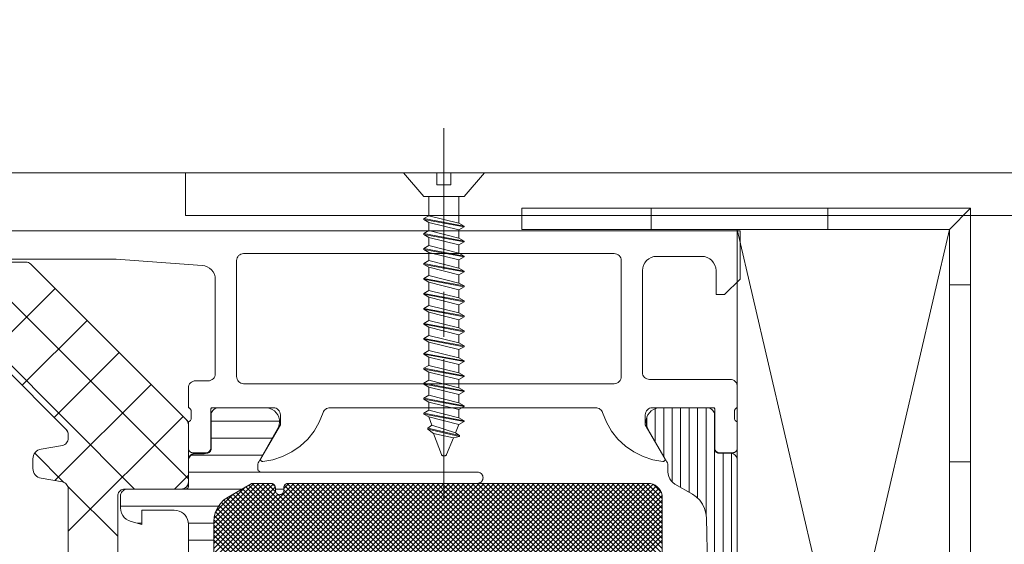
# Model space of a CAD drawing. Header units: metres. Extents: x 69 to 122.5, y -21.4 to -4.6.
# Tile 74 of 250: x 74.6293 to 74.6989, y -17.8647 to -17.8276. Entities that reach past the tile are written whole.
import ezdxf

# ---------------------------------------------------------------- set-up
doc = ezdxf.new("R2010")
doc.units = ezdxf.units.M
doc.header["$LTSCALE"] = 0.02
doc.linetypes.add('gestrichelt - 01', pattern=[2, 1, -1])
doc.linetypes.add('ISO-08 Lang kurz gestrichelt', pattern=[9.144, 6.096, -0.762, 1.524, -0.762])
doc.layers.add('014_Fassadenarbeiten-000 Aufsicht Betonfertigteile', color=7, linetype='Continuous', lineweight=9, true_color=0xc0c0c0)
for name, color, linetype, lineweight in [('030_Sonnenschutzarbeiten-außen', 7, 'Continuous', 5), ('032_Metallarbeiten-Fenster', 7, 'Continuous', 5), ('Keine', 7, 'Continuous', 9)]:
    doc.layers.add(name, color=color, linetype=linetype, lineweight=lineweight)

msp = doc.modelspace()

# ---------------------------------------------------------------- linework, layer by layer
at = {"layer": '014_Fassadenarbeiten-000 Aufsicht Betonfertigteile', "color": 252, "lineweight": 18, "true_color": 0x888888}
msp.add_lwpolyline([(74.82, -17.83844), (72.12, -17.83844), (72.12, -17.35244), (74.82, -17.35244)], close=True, dxfattribs=at)
at = {"layer": '030_Sonnenschutzarbeiten-außen', "color": 8, "linetype": 'Continuous', "lineweight": 5, "true_color": 0x808080}
msp.add_line((74.7495, -17.83844), (73.47, -17.83844), dxfattribs=at)
at = {"layer": '032_Metallarbeiten-Fenster', "color": 7, "linetype": 'ISO-08 Lang kurz gestrichelt', "lineweight": 5}
for p, q in [((74.659267, -17.845265), (74.659267, -17.835265)), ((74.659267, -17.846853), (74.659267, -17.850028)), ((74.659267, -17.851615), (74.659267, -17.861615))]:
    msp.add_line(p, q, dxfattribs=at)
at = {"layer": '032_Metallarbeiten-Fenster', "color": 7, "linetype": 'Continuous', "lineweight": 18}
for p, q in [((74.68, -17.90704), (74.695, -17.84244)), ((74.68, -17.84244), (74.695, -17.90704))]:
    msp.add_line(p, q, dxfattribs=at)
at = {"layer": '032_Metallarbeiten-Fenster', "color": 7, "linetype": 'Continuous', "lineweight": 9}
for p, q in [((74.637386, -17.860789), (74.621336, -17.844739)), ((74.6412, -17.860078), (74.625862, -17.844739)), ((74.632396, -17.860324), (74.630329, -17.858257)), ((74.6362, -17.864129), (74.632658, -17.860587))]:
    msp.add_line(p, q, dxfattribs=at)
at = {"layer": '032_Metallarbeiten-Fenster', "color": 250, "linetype": 'Continuous', "lineweight": 9, "true_color": 0x444444}
for p, q in [((74.626632, -17.851739), (74.631766, -17.846605)), ((74.629432, -17.853464), (74.634029, -17.848868)), ((74.631695, -17.855727), (74.636291, -17.851131)), ((74.631752, -17.860196), (74.638554, -17.853393)), ((74.6327, -17.863773), (74.640817, -17.855656)), ((74.64281, -17.856), (74.64764, -17.856)), ((74.64281, -17.8572), (74.647127, -17.8572)), ((74.641387, -17.8584), (74.646435, -17.8584)), ((74.640209, -17.860789), (74.6412, -17.859798)), ((74.6412, -17.8596), (74.661716, -17.8596)), ((74.636801, -17.8608), (74.644971, -17.8608)), ((74.647345, -17.8608), (74.647944, -17.8608)), ((74.6364, -17.862), (74.643333, -17.862)), ((74.637567, -17.8632), (74.6379, -17.8632)), ((74.641192, -17.8632), (74.643, -17.8632)), ((74.6412, -17.8644), (74.643, -17.8644))]:
    msp.add_line(p, q, dxfattribs=at)
at = {"layer": '032_Metallarbeiten-Fenster', "color": 251, "linetype": 'Continuous', "lineweight": 9, "true_color": 0x555555}
for p, q in [((74.6742, -17.857421), (74.6742, -17.855108)), ((74.6748, -17.85846), (74.6748, -17.855049)), ((74.6754, -17.86028), (74.6754, -17.855049)), ((74.676, -17.860668), (74.676, -17.855049)), ((74.6766, -17.861014), (74.6766, -17.855049)), ((74.6772, -17.861432), (74.6772, -17.855049)), ((74.6778, -17.862589), (74.6778, -17.855049)), ((74.6736, -17.856319), (74.6736, -17.855756)), ((74.6784, -17.909556), (74.6784, -17.858023)), ((74.679, -17.909329), (74.679, -17.858249)), ((74.6796, -17.909318), (74.6796, -17.85826)), ((74.643, -17.866052), (74.648663, -17.860389)), ((74.643, -17.866405), (74.649016, -17.860389)), ((74.643, -17.866759), (74.64937, -17.860389)), ((74.643, -17.867112), (74.649723, -17.860389)), ((74.643, -17.867466), (74.650077, -17.860389)), ((74.643, -17.867819), (74.65043, -17.860389)), ((74.643, -17.868173), (74.650784, -17.860389)), ((74.643, -17.868527), (74.651138, -17.860389)), ((74.643, -17.86888), (74.651491, -17.860389)), ((74.643, -17.869234), (74.651845, -17.860389)), ((74.643, -17.869587), (74.652198, -17.860389)), ((74.643, -17.869941), (74.652552, -17.860389)), ((74.643, -17.870294), (74.652905, -17.860389)), ((74.643, -17.870648), (74.653259, -17.860389)), ((74.643, -17.871001), (74.653612, -17.860389)), ((74.643, -17.871355), (74.653966, -17.860389)), ((74.643, -17.871709), (74.654319, -17.860389)), ((74.643, -17.872062), (74.654673, -17.860389)), ((74.643, -17.872416), (74.655027, -17.860389)), ((74.643, -17.872769), (74.65538, -17.860389)), ((74.643, -17.873123), (74.655734, -17.860389)), ((74.643, -17.873476), (74.656087, -17.860389)), ((74.643, -17.87383), (74.656441, -17.860389)), ((74.643, -17.874183), (74.656794, -17.860389)), ((74.643, -17.874537), (74.657148, -17.860389)), ((74.643, -17.87489), (74.657501, -17.860389)), ((74.643, -17.875244), (74.657855, -17.860389)), ((74.643, -17.875598), (74.658209, -17.860389)), ((74.643, -17.875951), (74.658562, -17.860389)), ((74.643, -17.876305), (74.658916, -17.860389)), ((74.643, -17.876658), (74.659269, -17.860389)), ((74.643, -17.877012), (74.659623, -17.860389)), ((74.643, -17.877365), (74.659976, -17.860389)), ((74.643, -17.877719), (74.66033, -17.860389)), ((74.643, -17.878072), (74.660683, -17.860389)), ((74.643, -17.878426), (74.661037, -17.860389)), ((74.643, -17.87878), (74.661391, -17.860389)), ((74.643, -17.879133), (74.661744, -17.860389)), ((74.643, -17.879487), (74.662098, -17.860389)), ((74.643, -17.87984), (74.662451, -17.860389)), ((74.643, -17.880194), (74.662805, -17.860389)), ((74.643, -17.880547), (74.663158, -17.860389)), ((74.643, -17.880901), (74.663512, -17.860389)), ((74.643, -17.881254), (74.663865, -17.860389)), ((74.643, -17.881608), (74.664219, -17.860389)), ((74.643, -17.881962), (74.664573, -17.860389)), ((74.643, -17.882315), (74.664926, -17.860389)), ((74.643, -17.882669), (74.66528, -17.860389)), ((74.643, -17.883022), (74.665633, -17.860389)), ((74.643, -17.883376), (74.665987, -17.860389)), ((74.643, -17.883729), (74.66634, -17.860389)), ((74.643, -17.884083), (74.666694, -17.860389)), ((74.643, -17.884436), (74.667047, -17.860389)), ((74.643, -17.88479), (74.667401, -17.860389)), ((74.643, -17.885144), (74.667755, -17.860389)), ((74.643, -17.885497), (74.668108, -17.860389)), ((74.643, -17.885851), (74.668462, -17.860389)), ((74.643, -17.886204), (74.668815, -17.860389)), ((74.643, -17.886558), (74.669169, -17.860389)), ((74.643, -17.886911), (74.669522, -17.860389)), ((74.643, -17.887265), (74.669876, -17.860389)), ((74.643, -17.887618), (74.670229, -17.860389)), ((74.643, -17.887972), (74.670583, -17.860389)), ((74.643, -17.888326), (74.670936, -17.860389)), ((74.643, -17.888679), (74.67129, -17.860389)), ((74.643, -17.889033), (74.671644, -17.860389)), ((74.643, -17.889386), (74.671997, -17.860389)), ((74.643, -17.88974), (74.672351, -17.860389)), ((74.643, -17.890093), (74.672704, -17.860389)), ((74.643, -17.890447), (74.673058, -17.860389)), ((74.643, -17.8908), (74.673411, -17.860389)), ((74.643, -17.863223), (74.645834, -17.86039)), ((74.643, -17.863577), (74.646187, -17.86039)), ((74.643, -17.86393), (74.646541, -17.86039)), ((74.643, -17.864284), (74.646894, -17.86039)), ((74.643, -17.891154), (74.67376, -17.860394)), ((74.643, -17.864637), (74.647202, -17.860435)), ((74.643, -17.891507), (74.674053, -17.860454)), ((74.643, -17.891861), (74.674281, -17.86058)), ((74.643, -17.864991), (74.647341, -17.86065)), ((74.643, -17.892215), (74.674467, -17.860748)), ((74.643021, -17.862848), (74.645205, -17.860664)), ((74.644799, -17.860899), (74.6747, -17.8908)), ((74.645023, -17.86077), (74.6747, -17.890447)), ((74.645247, -17.86064), (74.6747, -17.890093)), ((74.645471, -17.860511), (74.6747, -17.88974)), ((74.645706, -17.860392), (74.6747, -17.889386)), ((74.646057, -17.86039), (74.6747, -17.889033)), ((74.64641, -17.86039), (74.6747, -17.888679)), ((74.646764, -17.86039), (74.647363, -17.860988)), ((74.647131, -17.860403), (74.647331, -17.860603)), ((74.647944, -17.860754), (74.648309, -17.860389)), ((74.647944, -17.860862), (74.6747, -17.887618)), ((74.647981, -17.860546), (74.6747, -17.887265)), ((74.648184, -17.860395), (74.6747, -17.886911)), ((74.648531, -17.860389), (74.6747, -17.886558)), ((74.648885, -17.860389), (74.6747, -17.886204)), ((74.649238, -17.860389), (74.6747, -17.885851)), ((74.649592, -17.860389), (74.6747, -17.885497)), ((74.649945, -17.860389), (74.6747, -17.885144)), ((74.650299, -17.860389), (74.6747, -17.88479)), ((74.650653, -17.860389), (74.6747, -17.884436)), ((74.651006, -17.860389), (74.6747, -17.884083)), ((74.65136, -17.860389), (74.6747, -17.883729)), ((74.651713, -17.860389), (74.6747, -17.883376)), ((74.652067, -17.860389), (74.6747, -17.883022)), ((74.65242, -17.860389), (74.6747, -17.882669)), ((74.652774, -17.860389), (74.6747, -17.882315)), ((74.653127, -17.860389), (74.6747, -17.881962)), ((74.653481, -17.860389), (74.6747, -17.881608)), ((74.653835, -17.860389), (74.6747, -17.881254)), ((74.654188, -17.860389), (74.6747, -17.880901)), ((74.654542, -17.860389), (74.6747, -17.880547)), ((74.654895, -17.860389), (74.6747, -17.880194)), ((74.655249, -17.860389), (74.6747, -17.87984)), ((74.655602, -17.860389), (74.6747, -17.879487)), ((74.655956, -17.860389), (74.6747, -17.879133)), ((74.656309, -17.860389), (74.6747, -17.87878)), ((74.656663, -17.860389), (74.6747, -17.878426)), ((74.657017, -17.860389), (74.6747, -17.878072)), ((74.65737, -17.860389), (74.6747, -17.877719)), ((74.657724, -17.860389), (74.6747, -17.877365)), ((74.658077, -17.860389), (74.6747, -17.877012)), ((74.658431, -17.860389), (74.6747, -17.876658)), ((74.658784, -17.860389), (74.6747, -17.876305)), ((74.659138, -17.860389), (74.6747, -17.875951)), ((74.659491, -17.860389), (74.6747, -17.875598)), ((74.659845, -17.860389), (74.6747, -17.875244)), ((74.660199, -17.860389), (74.6747, -17.87489)), ((74.660552, -17.860389), (74.6747, -17.874537)), ((74.660906, -17.860389), (74.6747, -17.874183)), ((74.661259, -17.860389), (74.6747, -17.87383)), ((74.661613, -17.860389), (74.6747, -17.873476)), ((74.661966, -17.860389), (74.6747, -17.873123)), ((74.66232, -17.860389), (74.6747, -17.872769)), ((74.662673, -17.860389), (74.6747, -17.872416)), ((74.663027, -17.860389), (74.6747, -17.872062)), ((74.663381, -17.860389), (74.6747, -17.871709)), ((74.663734, -17.860389), (74.6747, -17.871355)), ((74.664088, -17.860389), (74.6747, -17.871001)), ((74.664441, -17.860389), (74.6747, -17.870648)), ((74.664795, -17.860389), (74.6747, -17.870294)), ((74.665148, -17.860389), (74.6747, -17.869941)), ((74.665502, -17.860389), (74.6747, -17.869587)), ((74.665855, -17.860389), (74.6747, -17.869234)), ((74.666209, -17.860389), (74.6747, -17.86888)), ((74.666562, -17.860389), (74.6747, -17.868527)), ((74.666916, -17.860389), (74.6747, -17.868173)), ((74.66727, -17.860389), (74.6747, -17.867819)), ((74.667623, -17.860389), (74.6747, -17.867466)), ((74.667977, -17.860389), (74.6747, -17.867112)), ((74.66833, -17.860389), (74.6747, -17.866759)), ((74.668684, -17.860389), (74.6747, -17.866405)), ((74.669037, -17.860389), (74.6747, -17.866052)), ((74.669391, -17.860389), (74.6747, -17.865698)), ((74.669744, -17.860389), (74.6747, -17.865345)), ((74.670098, -17.860389), (74.6747, -17.864991)), ((74.670452, -17.860389), (74.6747, -17.864637)), ((74.670805, -17.860389), (74.6747, -17.864284)), ((74.671159, -17.860389), (74.6747, -17.86393)), ((74.671512, -17.860389), (74.6747, -17.863577)), ((74.671866, -17.860389), (74.6747, -17.863223)), ((74.672219, -17.860389), (74.6747, -17.86287)), ((74.672573, -17.860389), (74.6747, -17.862516)), ((74.672926, -17.860389), (74.6747, -17.862163)), ((74.67328, -17.860389), (74.6747, -17.861809)), ((74.673634, -17.860389), (74.6747, -17.861455)), ((74.674052, -17.860454), (74.674635, -17.861037)), ((74.643, -17.892568), (74.674602, -17.860966)), ((74.643, -17.865345), (74.647361, -17.860983)), ((74.643, -17.865698), (74.647531, -17.861167)), ((74.643, -17.892922), (74.674687, -17.861235)), ((74.643, -17.893275), (74.6747, -17.861575)), ((74.643132, -17.862384), (74.644369, -17.861147)), ((74.643703, -17.861571), (74.6747, -17.892568)), ((74.643909, -17.861424), (74.6747, -17.892215)), ((74.644126, -17.861287), (74.6747, -17.891861)), ((74.64435, -17.861158), (74.6747, -17.891507)), ((74.644575, -17.861029), (74.6747, -17.891154)), ((74.647546, -17.861171), (74.6747, -17.888326)), ((74.647842, -17.861114), (74.6747, -17.887972)), ((74.643, -17.893629), (74.6747, -17.861929)), ((74.643, -17.893982), (74.6747, -17.862282)), ((74.643235, -17.862164), (74.6747, -17.893629)), ((74.643371, -17.861946), (74.6747, -17.893275)), ((74.643526, -17.861748), (74.6747, -17.892922)), ((74.643, -17.894336), (74.6747, -17.862636)), ((74.643, -17.894689), (74.6747, -17.862989)), ((74.643047, -17.862683), (74.6747, -17.894336)), ((74.643122, -17.862405), (74.6747, -17.893982)), ((74.643, -17.863343), (74.6747, -17.895043)), ((74.643, -17.895043), (74.6747, -17.863343)), ((74.643008, -17.862998), (74.6747, -17.894689)), ((74.643, -17.863697), (74.6747, -17.895397)), ((74.643, -17.895397), (74.6747, -17.863697)), ((74.643, -17.86405), (74.6747, -17.89575)), ((74.643, -17.89575), (74.6747, -17.86405)), ((74.643, -17.864404), (74.6747, -17.896104)), ((74.643, -17.896104), (74.6747, -17.864404))]:
    msp.add_line(p, q, dxfattribs=at)
at = {"layer": '032_Metallarbeiten-Fenster', "color": 7, "linetype": 'Continuous', "lineweight": 9}
for points in [[(74.999, -17.84144), (74.641, -17.84144), (74.641, -17.83844), (74.999, -17.83844)], [(74.66069, -17.840094), (74.657845, -17.840094), (74.656407, -17.83844), (74.658772, -17.83844), (74.658772, -17.83929), (74.659762, -17.83929), (74.659762, -17.83844), (74.662127, -17.83844)], [(74.659932, -17.857179), (74.659446, -17.858352), (74.659446, -17.858352), (74.659435, -17.858374), (74.65942, -17.858393), (74.659403, -17.858409), (74.659383, -17.858422), (74.659361, -17.858432), (74.659338, -17.858438), (74.659314, -17.85844), (74.659223, -17.85844), (74.659223, -17.85844), (74.659199, -17.858438), (74.659175, -17.858432), (74.659153, -17.858421), (74.659133, -17.858408), (74.659115, -17.85839), (74.659101, -17.85837), (74.65909, -17.858348), (74.658529, -17.856861)]]:
    msp.add_lwpolyline(points, close=True, dxfattribs=at)
for points in [[(74.658207, -17.841462), (74.658207, -17.840094), (74.660327, -17.840094), (74.660327, -17.841992)], [(74.657845, -17.841669), (74.658207, -17.84146), (74.660327, -17.841989), (74.66069, -17.842198)], [(74.66069, -17.842256), (74.66069, -17.842198), (74.657845, -17.841669), (74.657845, -17.841727)], [(74.658207, -17.841936), (74.657845, -17.841727), (74.66069, -17.842256), (74.660327, -17.842465)], [(74.660327, -17.843047), (74.660327, -17.842465), (74.658207, -17.841936), (74.658207, -17.842518)], [(74.657845, -17.842727), (74.658207, -17.842518), (74.660327, -17.843047), (74.66069, -17.843256)], [(74.66069, -17.843315), (74.66069, -17.843256), (74.657845, -17.842727), (74.657845, -17.842785)], [(74.658207, -17.842994), (74.657845, -17.842785), (74.66069, -17.843315), (74.660327, -17.843524)], [(74.876416, -17.90244), (74.695, -17.90244), (74.695, -17.84244), (74.664781, -17.84244)], [(74.660327, -17.844106), (74.660327, -17.843524), (74.658207, -17.842994), (74.658207, -17.843577)], [(74.657845, -17.843786), (74.658207, -17.843577), (74.660327, -17.844106), (74.66069, -17.844315)], [(74.66069, -17.844373), (74.66069, -17.844315), (74.657845, -17.843786), (74.657845, -17.843844)], [(74.658207, -17.844053), (74.657845, -17.843844), (74.66069, -17.844373), (74.660327, -17.844582)], [(74.660327, -17.845164), (74.660327, -17.844582), (74.658207, -17.844053), (74.658207, -17.844635)], [(74.657845, -17.844844), (74.658207, -17.844635), (74.660327, -17.845164), (74.66069, -17.845373)], [(74.66069, -17.845431), (74.66069, -17.845373), (74.657845, -17.844844), (74.657845, -17.844902)], [(74.658207, -17.845111), (74.657845, -17.844902), (74.66069, -17.845431), (74.660327, -17.84564)], [(74.660327, -17.846222), (74.660327, -17.84564), (74.658207, -17.845111), (74.658207, -17.845693)], [(74.657845, -17.845902), (74.658207, -17.845693), (74.660327, -17.846222), (74.66069, -17.846431)], [(74.66069, -17.84649), (74.66069, -17.846431), (74.657845, -17.845902), (74.657845, -17.84596)], [(74.658207, -17.846169), (74.657845, -17.84596), (74.66069, -17.84649), (74.660327, -17.846699)], [(74.660327, -17.847281), (74.660327, -17.846699), (74.658207, -17.846169), (74.658207, -17.846752)], [(74.657845, -17.846961), (74.658207, -17.846752), (74.660327, -17.847281), (74.66069, -17.84749)], [(74.66069, -17.847548), (74.66069, -17.84749), (74.657845, -17.846961), (74.657845, -17.847019)], [(74.658207, -17.847228), (74.657845, -17.847019), (74.66069, -17.847548), (74.660327, -17.847757)], [(74.660327, -17.848339), (74.660327, -17.847757), (74.658207, -17.847228), (74.658207, -17.84781)], [(74.657845, -17.848019), (74.658207, -17.84781), (74.660327, -17.848339), (74.66069, -17.848548)], [(74.66069, -17.848606), (74.66069, -17.848548), (74.657845, -17.848019), (74.657845, -17.848077)], [(74.658207, -17.848286), (74.657845, -17.848077), (74.66069, -17.848606), (74.660327, -17.848815)], [(74.660327, -17.849397), (74.660327, -17.848815), (74.658207, -17.848286), (74.658207, -17.848868)], [(74.657845, -17.849077), (74.658207, -17.848868), (74.660327, -17.849397), (74.66069, -17.849606)], [(74.66069, -17.849665), (74.66069, -17.849606), (74.657845, -17.849077), (74.657845, -17.849135)], [(74.658207, -17.849344), (74.657845, -17.849135), (74.66069, -17.849665), (74.660327, -17.849874)], [(74.660327, -17.850456), (74.660327, -17.849874), (74.658207, -17.849344), (74.658207, -17.849927)], [(74.657845, -17.850136), (74.658207, -17.849927), (74.660327, -17.850456), (74.66069, -17.850665)], [(74.66069, -17.850723), (74.66069, -17.850665), (74.657845, -17.850136), (74.657845, -17.850194)], [(74.658207, -17.850403), (74.657845, -17.850194), (74.66069, -17.850723), (74.660327, -17.850932)], [(74.660327, -17.851514), (74.660327, -17.850932), (74.658207, -17.850403), (74.658207, -17.850985)], [(74.657845, -17.851194), (74.658207, -17.850985), (74.660327, -17.851514), (74.66069, -17.851723)], [(74.66069, -17.851781), (74.66069, -17.851723), (74.657845, -17.851194), (74.657845, -17.851252)], [(74.658207, -17.851461), (74.657845, -17.851252), (74.66069, -17.851781), (74.660327, -17.85199)], [(74.660327, -17.852572), (74.660327, -17.85199), (74.658207, -17.851461), (74.658207, -17.852043)], [(74.657845, -17.852252), (74.658207, -17.852043), (74.660327, -17.852572), (74.66069, -17.852781)], [(74.66069, -17.85284), (74.66069, -17.852781), (74.657845, -17.852252), (74.657845, -17.85231)], [(74.658207, -17.852519), (74.657845, -17.85231), (74.66069, -17.85284), (74.660327, -17.853049)], [(74.660327, -17.853631), (74.660327, -17.853049), (74.658207, -17.852519), (74.658207, -17.853102)], [(74.657845, -17.853311), (74.658207, -17.853102), (74.660327, -17.853631), (74.66069, -17.85384)], [(74.66069, -17.853898), (74.66069, -17.85384), (74.657845, -17.853311), (74.657845, -17.853369)], [(74.658207, -17.853578), (74.657845, -17.853369), (74.66069, -17.853898), (74.660327, -17.854107)], [(74.660327, -17.854689), (74.660327, -17.854107), (74.658207, -17.853578), (74.658207, -17.85416)], [(74.657845, -17.854369), (74.658207, -17.85416), (74.660327, -17.854689), (74.66069, -17.854898)], [(74.66069, -17.854956), (74.66069, -17.854898), (74.657845, -17.854369), (74.657845, -17.854427)], [(74.658207, -17.854636), (74.657845, -17.854427), (74.66069, -17.854956), (74.660327, -17.855165)], [(74.660327, -17.855747), (74.660327, -17.855165), (74.658207, -17.854636), (74.658207, -17.855218)], [(74.657845, -17.855427), (74.658207, -17.855218), (74.660327, -17.855747), (74.66069, -17.855956)], [(74.66069, -17.856015), (74.66069, -17.855956), (74.657845, -17.855427), (74.657845, -17.855485)], [(74.658207, -17.855694), (74.657845, -17.855485), (74.66069, -17.856015), (74.660327, -17.856224)], [(74.658403, -17.856277), (74.658207, -17.855694), (74.660327, -17.856224), (74.660086, -17.856806)], [(74.660376, -17.857015), (74.660086, -17.856806), (74.658403, -17.856277), (74.658114, -17.856486)], [(74.658114, -17.856544), (74.658114, -17.856486), (74.660376, -17.857015), (74.660376, -17.857073)], [(74.659932, -17.857179), (74.660376, -17.857073), (74.658114, -17.856544), (74.658529, -17.856861)]]:
    msp.add_lwpolyline(points, dxfattribs=at)
at = {"layer": '032_Metallarbeiten-Fenster', "linetype": 'Continuous', "lineweight": 5}
for points in [[(74.6153, -17.844539), (74.6361, -17.844539), (74.642171, -17.844973), (74.642356, -17.845004), (74.642532, -17.845068), (74.642692, -17.845164), (74.642832, -17.845289), (74.642946, -17.845437), (74.643031, -17.845604), (74.643082, -17.845784), (74.6431, -17.84597), (74.6431, -17.852639), (74.64309, -17.852737), (74.643062, -17.852831), (74.643016, -17.852917), (74.642954, -17.852993), (74.642878, -17.853055), (74.642791, -17.853101), (74.642698, -17.85313), (74.6426, -17.853139), (74.6417, -17.853139), (74.641602, -17.853149), (74.641509, -17.853177), (74.641422, -17.853223), (74.641346, -17.853286), (74.641284, -17.853361), (74.641238, -17.853448), (74.64121, -17.853542), (74.6412, -17.853639), (74.6412, -17.855039), (74.641242, -17.855056), (74.641282, -17.855079), (74.641316, -17.855108), (74.641346, -17.855142), (74.64137, -17.855181), (74.641387, -17.855223), (74.641397, -17.855267), (74.6414, -17.855312), (74.6414, -17.855766), (74.641397, -17.855811), (74.641387, -17.855856), (74.64137, -17.855898), (74.641346, -17.855936), (74.641316, -17.855971), (74.641282, -17.856), (74.641242, -17.856023), (74.6412, -17.856039), (74.6412, -17.857919), (74.641206, -17.857978), (74.641223, -17.858034), (74.641251, -17.858086), (74.641288, -17.858131), (74.641333, -17.858169), (74.641385, -17.858196), (74.641441, -17.858213), (74.6415, -17.858219), (74.64248, -17.858219), (74.642539, -17.858213), (74.642595, -17.858196), (74.642647, -17.858169), (74.642692, -17.858131), (74.642729, -17.858086), (74.642757, -17.858034), (74.642774, -17.857978), (74.64278, -17.857919), (74.64278, -17.855159), (74.642782, -17.855136), (74.642789, -17.855113), (74.6428, -17.855093), (74.642815, -17.855074), (74.642833, -17.855059), (74.642854, -17.855048), (74.642877, -17.855042), (74.6429, -17.855039), (74.6472, -17.855039), (74.647298, -17.855049), (74.647391, -17.855077), (74.647478, -17.855123), (74.647554, -17.855186), (74.647616, -17.855261), (74.647662, -17.855348), (74.64769, -17.855442), (74.6477, -17.855539), (74.6477, -17.856239), (74.646319, -17.858632), (74.646304, -17.858667), (74.6463, -17.858704), (74.646306, -17.858742), (74.646322, -17.858776), (74.646347, -17.858805), (74.646378, -17.858825), (74.646414, -17.858837), (74.646452, -17.858839), (74.647167, -17.858715), (74.647857, -17.858489), (74.648508, -17.858166), (74.649104, -17.857752), (74.649634, -17.857256), (74.650087, -17.856688), (74.650453, -17.856061), (74.650724, -17.855387), (74.650754, -17.855314), (74.650795, -17.855247), (74.650845, -17.855187), (74.650905, -17.855135), (74.650972, -17.855094), (74.651045, -17.855064), (74.651122, -17.855045), (74.6512, -17.855039), (74.67, -17.855039), (74.670078, -17.855045), (74.670155, -17.855064), (74.670228, -17.855094), (74.670295, -17.855135), (74.670355, -17.855187), (74.670405, -17.855247), (74.670446, -17.855314), (74.670476, -17.855387), (74.670747, -17.856061), (74.671113, -17.856688), (74.671566, -17.857256), (74.672096, -17.857752), (74.672692, -17.858166), (74.673343, -17.858489), (74.674033, -17.858715), (74.674748, -17.858839), (74.674786, -17.858837), (74.674822, -17.858825), (74.674853, -17.858805), (74.674878, -17.858776), (74.674894, -17.858742), (74.6749, -17.858704), (74.674896, -17.858667), (74.674881, -17.858632), (74.6735, -17.856239), (74.6735, -17.855539), (74.67351, -17.855442), (74.673538, -17.855348), (74.673584, -17.855261), (74.673646, -17.855186), (74.673722, -17.855123), (74.673809, -17.855077), (74.673902, -17.855049), (74.674, -17.855039), (74.6783, -17.855039), (74.678323, -17.855042), (74.678346, -17.855048), (74.678367, -17.855059), (74.678385, -17.855074), (74.6784, -17.855093), (74.678411, -17.855113), (74.678418, -17.855136), (74.67842, -17.855159), (74.67842, -17.857919), (74.678426, -17.857978), (74.678443, -17.858034), (74.678471, -17.858086), (74.678508, -17.858131), (74.678553, -17.858169), (74.678605, -17.858196), (74.678661, -17.858213), (74.67872, -17.858219), (74.6797, -17.858219), (74.679759, -17.858213), (74.679815, -17.858196), (74.679867, -17.858169), (74.679912, -17.858131), (74.679949, -17.858086), (74.679977, -17.858034), (74.679994, -17.857978), (74.68, -17.857919), (74.68, -17.856039), (74.679958, -17.856023), (74.679918, -17.856), (74.679884, -17.855971), (74.679854, -17.855936), (74.67983, -17.855898), (74.679813, -17.855856), (74.679803, -17.855811), (74.6798, -17.855766), (74.6798, -17.855312), (74.679803, -17.855267), (74.679813, -17.855223), (74.67983, -17.855181), (74.679854, -17.855142), (74.679884, -17.855108), (74.679918, -17.855079), (74.679958, -17.855056), (74.68, -17.855039), (74.68, -17.853539), (74.67999, -17.853442), (74.679962, -17.853348), (74.679916, -17.853261), (74.679854, -17.853186), (74.679778, -17.853123), (74.679691, -17.853077), (74.679598, -17.853049), (74.6795, -17.853039), (74.6738, -17.853039), (74.673702, -17.85303), (74.673609, -17.853001), (74.673522, -17.852955), (74.673446, -17.852893), (74.673384, -17.852817), (74.673338, -17.852731), (74.67331, -17.852637), (74.6733, -17.852539), (74.6733, -17.845339), (74.673319, -17.845144), (74.673376, -17.844957), (74.673469, -17.844784), (74.673593, -17.844632), (74.673744, -17.844508), (74.673917, -17.844415), (74.674105, -17.844358), (74.6743, -17.844339), (74.6775, -17.844339), (74.677695, -17.844358), (74.677883, -17.844415), (74.678056, -17.844508), (74.678207, -17.844632), (74.678331, -17.844784), (74.678424, -17.844957), (74.678481, -17.845144), (74.6785, -17.845339), (74.6785, -17.847039), (74.6791, -17.847039), (74.6802, -17.845939), (74.6802, -17.842539), (74.6067, -17.842539)], [(74.6155, -17.844739), (74.629693, -17.844739), (74.629693, -17.844739), (74.62979, -17.844749), (74.629884, -17.844777), (74.629971, -17.844823), (74.630046, -17.844886), (74.641054, -17.855893), (74.641054, -17.855893), (74.641116, -17.855969), (74.641162, -17.856055), (74.64119, -17.856149), (74.6412, -17.856246), (74.6412, -17.860289), (74.6412, -17.860289), (74.641192, -17.860376), (74.64117, -17.86046), (74.641133, -17.860539), (74.641083, -17.860611), (74.641021, -17.860672), (74.64095, -17.860722), (74.640871, -17.860759), (74.640787, -17.860782), (74.6407, -17.860789), (74.6367, -17.860789), (74.6367, -17.860789), (74.636613, -17.860797), (74.636529, -17.860819), (74.63645, -17.860856), (74.636379, -17.860906), (74.636317, -17.860968), (74.636267, -17.861039), (74.63623, -17.861118), (74.636208, -17.861202), (74.6362, -17.861289), (74.6362, -17.868289)], [(74.6327, -17.869709), (74.6327, -17.860782), (74.6327, -17.860782), (74.632692, -17.860696), (74.63267, -17.860611), (74.632633, -17.860532), (74.632583, -17.860461), (74.632521, -17.860399), (74.63245, -17.860349), (74.632371, -17.860313), (74.632287, -17.86029), (74.630778, -17.860024), (74.630778, -17.860024), (74.630661, -17.859992), (74.63055, -17.859941), (74.63045, -17.859871), (74.630364, -17.859785), (74.630294, -17.859685), (74.630242, -17.859574), (74.630211, -17.859456), (74.6302, -17.859335), (74.6302, -17.858657), (74.6302, -17.858657), (74.630211, -17.858535), (74.630242, -17.858417), (74.630294, -17.858307), (74.630364, -17.858207), (74.63045, -17.858121), (74.63055, -17.858051), (74.630661, -17.857999), (74.630778, -17.857967), (74.632287, -17.857701), (74.632287, -17.857701), (74.632371, -17.857679), (74.63245, -17.857642), (74.632521, -17.857592), (74.632583, -17.85753), (74.632633, -17.857459), (74.63267, -17.85738), (74.632692, -17.857296), (74.6327, -17.857209), (74.6327, -17.856939), (74.6327, -17.856939), (74.63269, -17.856841), (74.632662, -17.856747), (74.632616, -17.856661), (74.632554, -17.856585), (74.627854, -17.851886)], [(74.6412, -17.866289), (74.6412, -17.863289), (74.6412, -17.863289), (74.641185, -17.863116), (74.64114, -17.862947), (74.641066, -17.862789), (74.640966, -17.862646), (74.640843, -17.862523), (74.6407, -17.862423), (74.640542, -17.86235), (74.640374, -17.862304), (74.6402, -17.862289), (74.6379, -17.862289), (74.6379, -17.863289), (74.637141, -17.863086), (74.637141, -17.863086), (74.636966, -17.863021), (74.636806, -17.862925), (74.636667, -17.8628), (74.636553, -17.862652), (74.636469, -17.862485), (74.636417, -17.862306), (74.6364, -17.86212), (74.6364, -17.861289), (74.6364, -17.861289), (74.636408, -17.861202), (74.63643, -17.861118), (74.636467, -17.861039), (74.636517, -17.860968), (74.636579, -17.860906), (74.63665, -17.860856), (74.636729, -17.860819), (74.636813, -17.860797), (74.6369, -17.860789), (74.641, -17.860789), (74.641, -17.860789), (74.641035, -17.860786), (74.641068, -17.860777), (74.6411, -17.860762), (74.641129, -17.860742), (74.641153, -17.860718), (74.641173, -17.860689), (74.641188, -17.860658), (74.641197, -17.860624), (74.6412, -17.860589), (74.6412, -17.858789), (74.6412, -17.858789), (74.641208, -17.858702), (74.64123, -17.858618), (74.641267, -17.858539), (74.641317, -17.858468), (74.641379, -17.858406), (74.64145, -17.858356), (74.641529, -17.858319), (74.641613, -17.858297), (74.6417, -17.858289), (74.64231, -17.858289), (74.64231, -17.858289), (74.642397, -17.858282), (74.642481, -17.858259), (74.64256, -17.858222), (74.642631, -17.858172), (74.642693, -17.858111), (74.642743, -17.858039), (74.64278, -17.85796), (74.642802, -17.857876), (74.64281, -17.857789), (74.64281, -17.855549), (74.64281, -17.855549), (74.642818, -17.855462), (74.64284, -17.855378), (74.642877, -17.855299), (74.642927, -17.855228), (74.642989, -17.855166), (74.64306, -17.855116), (74.643139, -17.855079), (74.643223, -17.855057), (74.64331, -17.855049), (74.646787, -17.855049), (74.646787, -17.855049), (74.646963, -17.855091), (74.647129, -17.855164), (74.647279, -17.855267), (74.647408, -17.855394), (74.647512, -17.855543), (74.647588, -17.855708), (74.647632, -17.855884), (74.647644, -17.856065), (74.647623, -17.856245), (74.647569, -17.856419), (74.647485, -17.85658), (74.646167, -17.858863), (74.646167, -17.858863), (74.64613, -17.858942), (74.646108, -17.859027), (74.6461, -17.859113), (74.6461, -17.859339), (74.6461, -17.859339), (74.646104, -17.859383), (74.646115, -17.859425), (74.646133, -17.859464), (74.646158, -17.8595), (74.646189, -17.859531), (74.646225, -17.859556), (74.646264, -17.859574), (74.646307, -17.859585), (74.64635, -17.859589), (74.661629, -17.859589), (74.661629, -17.859589), (74.661698, -17.859595), (74.661766, -17.859613), (74.661829, -17.859643), (74.661886, -17.859683), (74.661935, -17.859732), (74.661975, -17.859789), (74.662004, -17.859852), (74.662022, -17.859919), (74.662028, -17.859988), (74.662028, -17.859988), (74.662022, -17.860058), (74.662004, -17.860125), (74.661975, -17.860188), (74.661935, -17.860245), (74.661886, -17.860294), (74.661829, -17.860334), (74.661766, -17.860364), (74.661698, -17.860382), (74.661629, -17.860388), (74.648245, -17.860388), (74.648245, -17.860388), (74.648193, -17.860392), (74.648142, -17.860406), (74.648094, -17.860428), (74.648051, -17.860458), (74.648014, -17.860495), (74.647984, -17.860538), (74.647962, -17.860586), (74.647948, -17.860637), (74.647944, -17.860689), (74.647944, -17.86089), (74.647944, -17.86089), (74.647939, -17.860942), (74.647926, -17.860992), (74.647904, -17.86104), (74.647874, -17.861082), (74.647837, -17.861119), (74.647794, -17.861149), (74.647747, -17.861171), (74.647696, -17.861185), (74.647644, -17.861189), (74.647644, -17.861189), (74.647586, -17.861183), (74.64753, -17.861166), (74.647478, -17.861139), (74.647432, -17.861102), (74.647395, -17.861056), (74.647368, -17.861004), (74.647351, -17.860948), (74.647345, -17.86089), (74.647345, -17.860689), (74.647345, -17.860689), (74.64734, -17.860635), (74.647325, -17.860583), (74.647302, -17.860534), (74.647269, -17.86049), (74.64723, -17.860453), (74.647184, -17.860424), (74.647134, -17.860403), (74.647081, -17.860391), (74.647027, -17.86039), (74.645735, -17.86039), (74.645735, -17.86039), (74.6457, -17.860393), (74.645667, -17.860402), (74.645635, -17.860417), (74.644, -17.861361), (74.644, -17.861361), (74.643714, -17.86156), (74.643468, -17.861807), (74.643268, -17.862093), (74.643121, -17.862409), (74.64303, -17.862745), (74.643, -17.863093), (74.643, -17.904486)], [(74.677907, -17.866278), (74.677826, -17.86283), (74.677826, -17.86283), (74.677789, -17.862491), (74.677695, -17.862164), (74.677547, -17.861857), (74.677349, -17.86158), (74.677106, -17.86134), (74.676827, -17.861145), (74.6756, -17.860437), (74.6756, -17.860437), (74.675457, -17.860337), (74.675334, -17.860214), (74.675234, -17.860071), (74.67516, -17.859913), (74.675115, -17.859744), (74.6751, -17.859571), (74.6751, -17.859118), (74.6751, -17.859118), (74.675093, -17.85903), (74.67507, -17.858944), (74.675033, -17.858863), (74.673715, -17.85658), (74.673715, -17.85658), (74.673631, -17.856419), (74.673577, -17.856245), (74.673556, -17.856065), (74.673568, -17.855884), (74.673612, -17.855708), (74.673688, -17.855543), (74.673792, -17.855394), (74.673921, -17.855267), (74.674071, -17.855164), (74.674237, -17.855091), (74.674413, -17.855049), (74.67789, -17.855049), (74.67789, -17.855049), (74.677977, -17.855057), (74.678061, -17.855079), (74.67814, -17.855116), (74.678211, -17.855166), (74.678273, -17.855228), (74.678323, -17.855299), (74.67836, -17.855378), (74.678382, -17.855462), (74.67839, -17.855549), (74.67839, -17.857949), (74.67839, -17.857949), (74.678394, -17.858001), (74.678408, -17.858052), (74.67843, -17.858099), (74.67846, -17.858142), (74.678497, -17.858179), (74.67854, -17.858209), (74.678587, -17.858231), (74.678638, -17.858245), (74.67869, -17.858249), (74.6795, -17.858249), (74.6795, -17.858249), (74.679587, -17.858257), (74.679671, -17.858279), (74.67975, -17.858316), (74.679821, -17.858366), (74.679883, -17.858428), (74.679933, -17.858499), (74.67997, -17.858578), (74.679992, -17.858662), (74.68, -17.858749), (74.68, -17.908829)], [(74.643, -17.904486), (74.643, -17.863092), (74.643, -17.863092), (74.64303, -17.862745), (74.643121, -17.862408), (74.643268, -17.862092), (74.643468, -17.861807), (74.643714, -17.86156), (74.644, -17.86136), (74.645635, -17.860416), (74.645635, -17.860416), (74.645667, -17.860402), (74.6457, -17.860393), (74.645735, -17.86039), (74.647063, -17.86039), (74.647063, -17.86039), (74.647118, -17.860398), (74.647172, -17.860417), (74.647221, -17.860446), (74.647263, -17.860483), (74.647298, -17.860528), (74.647324, -17.860578), (74.647339, -17.860633), (74.647345, -17.860689), (74.647345, -17.86089), (74.647345, -17.86089), (74.647351, -17.860948), (74.647368, -17.861004), (74.647395, -17.861056), (74.647432, -17.861101), (74.647478, -17.861139), (74.64753, -17.861166), (74.647586, -17.861183), (74.647644, -17.861189), (74.647644, -17.861189), (74.647696, -17.861184), (74.647747, -17.861171), (74.647794, -17.861149), (74.647837, -17.861119), (74.647874, -17.861082), (74.647904, -17.861039), (74.647926, -17.860992), (74.647939, -17.860942), (74.647944, -17.86089), (74.647944, -17.860689), (74.647944, -17.860689), (74.647949, -17.86063), (74.647966, -17.860574), (74.647994, -17.860522), (74.648032, -17.860477), (74.648077, -17.86044), (74.648129, -17.860412), (74.648185, -17.860395), (74.648244, -17.860389), (74.6737, -17.860389), (74.6737, -17.860389), (74.673874, -17.860404), (74.674042, -17.860449), (74.6742, -17.860523), (74.674343, -17.860623), (74.674466, -17.860746), (74.674566, -17.860889), (74.67464, -17.861047), (74.674685, -17.861215), (74.6747, -17.861389), (74.6747, -17.906189)]]:
    msp.add_lwpolyline(points, dxfattribs=at)
at = {"layer": '032_Metallarbeiten-Fenster', "color": 7, "linetype": 'Continuous', "lineweight": 18}
msp.add_lwpolyline([(74.695, -17.90704), (74.68, -17.90704), (74.68, -17.84244), (74.695, -17.84244)], close=True, dxfattribs=at)
at = {"layer": '032_Metallarbeiten-Fenster', "linetype": 'Continuous', "lineweight": 5}
msp.add_lwpolyline([(74.6713, -17.853339), (74.6451, -17.853339), (74.645002, -17.85333), (74.644909, -17.853301), (74.644822, -17.853255), (74.644746, -17.853193), (74.644684, -17.853117), (74.644638, -17.853031), (74.64461, -17.852937), (74.6446, -17.852839), (74.6446, -17.844639), (74.64461, -17.844542), (74.644638, -17.844448), (74.644684, -17.844361), (74.644746, -17.844286), (74.644822, -17.844223), (74.644909, -17.844177), (74.645002, -17.844149), (74.6451, -17.844139), (74.6713, -17.844139), (74.671398, -17.844149), (74.671491, -17.844177), (74.671578, -17.844223), (74.671654, -17.844286), (74.671716, -17.844361), (74.671762, -17.844448), (74.67179, -17.844542), (74.6718, -17.844639), (74.6718, -17.852839), (74.67179, -17.852937), (74.671762, -17.853031), (74.671716, -17.853117), (74.671654, -17.853193), (74.671578, -17.853255), (74.671491, -17.853301), (74.671398, -17.85333)], close=True, dxfattribs=at)
at = {"layer": '032_Metallarbeiten-Fenster', "lineweight": 5}
for points in [[(74.6155, -17.844739), (74.629693, -17.844739), (74.629693, -17.844739), (74.62979, -17.844749), (74.629884, -17.844777), (74.629971, -17.844823), (74.630046, -17.844886), (74.641054, -17.855893), (74.641054, -17.855893), (74.641105, -17.855952), (74.641146, -17.856019), (74.641176, -17.856092), (74.641194, -17.856168), (74.6412, -17.856246), (74.6412, -17.860289), (74.6412, -17.860289), (74.64119, -17.860387), (74.641162, -17.860481), (74.641116, -17.860567), (74.641054, -17.860643), (74.640978, -17.860705), (74.640891, -17.860751), (74.640798, -17.86078), (74.6407, -17.860789), (74.6367, -17.860789), (74.6367, -17.860789), (74.636613, -17.860797), (74.636529, -17.860819), (74.63645, -17.860856), (74.636379, -17.860906), (74.636317, -17.860968), (74.636267, -17.861039), (74.63623, -17.861118), (74.636208, -17.861202), (74.6362, -17.861289), (74.6362, -17.868289)], [(74.6327, -17.869709), (74.6327, -17.860782), (74.6327, -17.860782), (74.632692, -17.860696), (74.63267, -17.860611), (74.632633, -17.860532), (74.632583, -17.860461), (74.632521, -17.860399), (74.63245, -17.860349), (74.632371, -17.860313), (74.632287, -17.86029), (74.630778, -17.860024), (74.630778, -17.860024), (74.630661, -17.859992), (74.63055, -17.859941), (74.63045, -17.859871), (74.630364, -17.859785), (74.630294, -17.859685), (74.630242, -17.859574), (74.630211, -17.859456), (74.6302, -17.859335), (74.6302, -17.858657), (74.6302, -17.858657), (74.630211, -17.858535), (74.630242, -17.858417), (74.630294, -17.858307), (74.630364, -17.858207), (74.63045, -17.858121), (74.63055, -17.858051), (74.630661, -17.857999), (74.630778, -17.857967), (74.632287, -17.857701), (74.632287, -17.857701), (74.632371, -17.857679), (74.63245, -17.857642), (74.632521, -17.857592), (74.632583, -17.85753), (74.632633, -17.857459), (74.63267, -17.85738), (74.632692, -17.857296), (74.6327, -17.857209), (74.6327, -17.856939), (74.6327, -17.856939), (74.632694, -17.85686), (74.632676, -17.856784), (74.632646, -17.856712), (74.632605, -17.856645), (74.632554, -17.856585), (74.627854, -17.851886)], [(74.6412, -17.866289), (74.6412, -17.863289), (74.6412, -17.863289), (74.641185, -17.863116), (74.64114, -17.862947), (74.641066, -17.862789), (74.640966, -17.862646), (74.640843, -17.862523), (74.6407, -17.862423), (74.640542, -17.86235), (74.640374, -17.862304), (74.6402, -17.862289), (74.6379, -17.862289), (74.6379, -17.863289), (74.637141, -17.863086), (74.637141, -17.863086), (74.636966, -17.863021), (74.636806, -17.862925), (74.636667, -17.8628), (74.636553, -17.862652), (74.636469, -17.862485), (74.636417, -17.862306), (74.6364, -17.86212), (74.6364, -17.861289), (74.6364, -17.861289), (74.636408, -17.861202), (74.63643, -17.861118), (74.636467, -17.861039), (74.636517, -17.860968), (74.636579, -17.860906), (74.63665, -17.860856), (74.636729, -17.860819), (74.636813, -17.860797), (74.6369, -17.860789), (74.641, -17.860789), (74.641, -17.860789), (74.641035, -17.860786), (74.641068, -17.860777), (74.6411, -17.860762), (74.641129, -17.860742), (74.641153, -17.860718), (74.641173, -17.860689), (74.641188, -17.860658), (74.641197, -17.860624), (74.6412, -17.860589), (74.6412, -17.858749), (74.6412, -17.858749), (74.641208, -17.858662), (74.64123, -17.858578), (74.641267, -17.858499), (74.641317, -17.858428), (74.641379, -17.858366), (74.64145, -17.858316), (74.641529, -17.858279), (74.641613, -17.858257), (74.6417, -17.858249), (74.64251, -17.858249), (74.64251, -17.858249), (74.642569, -17.858243), (74.642625, -17.858226), (74.642677, -17.858199), (74.642722, -17.858161), (74.64276, -17.858116), (74.642787, -17.858064), (74.642805, -17.858008), (74.64281, -17.857949), (74.64281, -17.855549), (74.64281, -17.855549), (74.642818, -17.855462), (74.64284, -17.855378), (74.642877, -17.855299), (74.642927, -17.855228), (74.642989, -17.855166), (74.64306, -17.855116), (74.643139, -17.855079), (74.643223, -17.855057), (74.64331, -17.855049), (74.646787, -17.855049), (74.646787, -17.855049), (74.646963, -17.855091), (74.647129, -17.855164), (74.647279, -17.855267), (74.647408, -17.855394), (74.647512, -17.855543), (74.647588, -17.855708), (74.647632, -17.855884), (74.647644, -17.856065), (74.647623, -17.856245), (74.647569, -17.856419), (74.647485, -17.85658), (74.646167, -17.858863), (74.646167, -17.858863), (74.64613, -17.858942), (74.646108, -17.859027), (74.6461, -17.859113), (74.6461, -17.859339), (74.646104, -17.859383), (74.646115, -17.859425), (74.646133, -17.859464), (74.646158, -17.8595), (74.646189, -17.859531), (74.646225, -17.859556), (74.646264, -17.859574), (74.646307, -17.859585), (74.64635, -17.859589), (74.661629, -17.859589), (74.661629, -17.859589), (74.661698, -17.859595), (74.661766, -17.859613), (74.661829, -17.859643), (74.661886, -17.859683), (74.661935, -17.859732), (74.661975, -17.859789), (74.662004, -17.859852), (74.662022, -17.859919), (74.662028, -17.859988), (74.662028, -17.859988), (74.662022, -17.860058), (74.662004, -17.860125), (74.661975, -17.860188), (74.661935, -17.860245), (74.661886, -17.860294), (74.661829, -17.860334), (74.661766, -17.860364), (74.661698, -17.860382), (74.661629, -17.860388), (74.648245, -17.860388), (74.648245, -17.860388), (74.648193, -17.860392), (74.648142, -17.860406), (74.648094, -17.860428), (74.648051, -17.860458), (74.648014, -17.860495), (74.647984, -17.860538), (74.647962, -17.860586), (74.647948, -17.860637), (74.647944, -17.860689), (74.647944, -17.86089), (74.647944, -17.86089), (74.647939, -17.860942), (74.647926, -17.860992), (74.647904, -17.86104), (74.647874, -17.861082), (74.647837, -17.861119), (74.647794, -17.861149), (74.647747, -17.861171), (74.647696, -17.861185), (74.647644, -17.861189), (74.647644, -17.861189), (74.647586, -17.861183), (74.64753, -17.861166), (74.647478, -17.861139), (74.647432, -17.861102), (74.647395, -17.861056), (74.647368, -17.861004), (74.647351, -17.860948), (74.647345, -17.86089), (74.647345, -17.860689), (74.647345, -17.860689), (74.64734, -17.860635), (74.647325, -17.860583), (74.647302, -17.860534), (74.647269, -17.86049), (74.64723, -17.860453), (74.647184, -17.860424), (74.647134, -17.860403), (74.647081, -17.860391), (74.647027, -17.86039), (74.645735, -17.86039), (74.645735, -17.86039), (74.6457, -17.860393), (74.645667, -17.860402), (74.645635, -17.860417), (74.644, -17.861361), (74.644, -17.861361), (74.643714, -17.86156), (74.643468, -17.861807), (74.643268, -17.862093), (74.643121, -17.862409), (74.64303, -17.862745), (74.643, -17.863093), (74.643, -17.904486)], [(74.677907, -17.866278), (74.677826, -17.86283), (74.677826, -17.86283), (74.677789, -17.862491), (74.677695, -17.862164), (74.677547, -17.861857), (74.677349, -17.86158), (74.677106, -17.86134), (74.676827, -17.861145), (74.6756, -17.860437), (74.6756, -17.860437), (74.675457, -17.860337), (74.675334, -17.860214), (74.675234, -17.860071), (74.67516, -17.859913), (74.675115, -17.859744), (74.6751, -17.859571), (74.6751, -17.859118), (74.6751, -17.859118), (74.675093, -17.85903), (74.67507, -17.858944), (74.675033, -17.858863), (74.673715, -17.85658), (74.673715, -17.85658), (74.673631, -17.856419), (74.673577, -17.856245), (74.673556, -17.856065), (74.673568, -17.855884), (74.673612, -17.855708), (74.673688, -17.855543), (74.673792, -17.855394), (74.673921, -17.855267), (74.674071, -17.855164), (74.674237, -17.855091), (74.674413, -17.855049), (74.67789, -17.855049), (74.67789, -17.855049), (74.677977, -17.855057), (74.678061, -17.855079), (74.67814, -17.855116), (74.678211, -17.855166), (74.678273, -17.855228), (74.678323, -17.855299), (74.67836, -17.855378), (74.678382, -17.855462), (74.67839, -17.855549), (74.67839, -17.857949), (74.67839, -17.857949), (74.678394, -17.858001), (74.678408, -17.858052), (74.67843, -17.858099), (74.67846, -17.858142), (74.678497, -17.858179), (74.67854, -17.858209), (74.678587, -17.858231), (74.678638, -17.858245), (74.67869, -17.858249), (74.6795, -17.858249), (74.6795, -17.858249), (74.679587, -17.858257), (74.679671, -17.858279), (74.67975, -17.858316), (74.679821, -17.858366), (74.679883, -17.858428), (74.679933, -17.858499), (74.67997, -17.858578), (74.679992, -17.858662), (74.68, -17.858749), (74.68, -17.908829)], [(74.643, -17.904486), (74.643, -17.863092), (74.643, -17.863092), (74.64303, -17.862745), (74.643121, -17.862408), (74.643268, -17.862092), (74.643468, -17.861807), (74.643714, -17.86156), (74.644, -17.86136), (74.645635, -17.860416), (74.645635, -17.860416), (74.645667, -17.860402), (74.6457, -17.860393), (74.645735, -17.86039), (74.647063, -17.86039), (74.647063, -17.86039), (74.647118, -17.860398), (74.647172, -17.860417), (74.647221, -17.860446), (74.647263, -17.860483), (74.647298, -17.860528), (74.647324, -17.860578), (74.647339, -17.860633), (74.647345, -17.860689), (74.647345, -17.86089), (74.647345, -17.86089), (74.647351, -17.860948), (74.647368, -17.861004), (74.647395, -17.861056), (74.647432, -17.861101), (74.647478, -17.861139), (74.64753, -17.861166), (74.647586, -17.861183), (74.647644, -17.861189), (74.647644, -17.861189), (74.647696, -17.861184), (74.647747, -17.861171), (74.647794, -17.861149), (74.647837, -17.861119), (74.647874, -17.861082), (74.647904, -17.861039), (74.647926, -17.860992), (74.647939, -17.860942), (74.647944, -17.86089), (74.647944, -17.860689), (74.647944, -17.860689), (74.647949, -17.86063), (74.647966, -17.860574), (74.647994, -17.860522), (74.648032, -17.860477), (74.648077, -17.86044), (74.648129, -17.860412), (74.648185, -17.860395), (74.648244, -17.860389), (74.6737, -17.860389), (74.6737, -17.860389), (74.673874, -17.860404), (74.674042, -17.860449), (74.6742, -17.860523), (74.674343, -17.860623), (74.674466, -17.860746), (74.674566, -17.860889), (74.67464, -17.861047), (74.674685, -17.861215), (74.6747, -17.861389), (74.6747, -17.906189)]]:
    msp.add_lwpolyline(points, dxfattribs=at)
at = {"layer": '032_Metallarbeiten-Fenster', "linetype": 'gestrichelt - 01', "lineweight": 5}
for points in [[(74.641346, -17.853286), (74.641422, -17.853223), (74.641422, -17.853223)], [(74.641422, -17.853223), (74.641509, -17.853177), (74.641509, -17.853177)], [(74.641509, -17.853177), (74.641603, -17.853149), (74.641603, -17.853149), (74.641555, -17.853161)], [(74.641603, -17.853149), (74.6417, -17.853139), (74.6417, -17.853139)], [(74.6795, -17.853039), (74.679598, -17.853049), (74.679598, -17.853049), (74.679549, -17.853042)], [(74.679598, -17.853049), (74.679691, -17.853077), (74.679691, -17.853077)], [(74.679691, -17.853077), (74.679778, -17.853124), (74.679778, -17.853124), (74.679736, -17.853098)], [(74.679778, -17.853124), (74.679854, -17.853186), (74.679854, -17.853186), (74.679817, -17.853153)], [(74.679854, -17.853186), (74.679916, -17.853261), (74.679916, -17.853261)], [(74.6412, -17.853639), (74.64121, -17.853542), (74.64121, -17.853542)], [(74.64121, -17.853542), (74.641238, -17.853448), (74.641238, -17.853448)], [(74.641238, -17.853448), (74.641284, -17.853361), (74.641284, -17.853361), (74.641259, -17.853404)], [(74.641284, -17.853361), (74.641346, -17.853286), (74.641346, -17.853286), (74.641314, -17.853322)], [(74.679916, -17.853261), (74.679962, -17.853348), (74.679962, -17.853348)], [(74.679962, -17.853348), (74.67999, -17.853442), (74.67999, -17.853442), (74.679978, -17.853394)], [(74.67999, -17.853442), (74.68, -17.853539), (74.68, -17.853539)], [(74.650724, -17.855387), (74.650453, -17.856061), (74.650453, -17.856061)], [(74.670747, -17.856061), (74.670476, -17.855387), (74.670476, -17.855387)], [(74.650087, -17.856688), (74.649634, -17.857256), (74.649634, -17.857256)], [(74.650453, -17.856061), (74.650087, -17.856688), (74.650087, -17.856688)], [(74.671113, -17.856688), (74.670747, -17.856061), (74.670747, -17.856061)], [(74.671566, -17.857256), (74.671113, -17.856688), (74.671113, -17.856688)], [(74.649634, -17.857256), (74.649104, -17.857752), (74.649104, -17.857752)], [(74.672096, -17.857752), (74.671566, -17.857256), (74.671566, -17.857256)], [(74.641206, -17.857978), (74.6412, -17.857919), (74.6412, -17.857919), (74.641201, -17.857949)], [(74.641223, -17.858034), (74.641206, -17.857978), (74.641206, -17.857978)], [(74.641251, -17.858086), (74.641223, -17.858034), (74.641223, -17.858034), (74.641235, -17.858061)], [(74.641288, -17.858131), (74.641251, -17.858086), (74.641251, -17.858086)], [(74.642729, -17.858086), (74.642692, -17.858131), (74.642692, -17.858131), (74.642712, -17.85811)], [(74.642757, -17.858034), (74.642729, -17.858086), (74.642729, -17.858086)], [(74.642774, -17.857978), (74.642757, -17.858034), (74.642757, -17.858034), (74.642767, -17.858006)], [(74.64278, -17.857919), (74.642774, -17.857978), (74.642774, -17.857978)], [(74.649104, -17.857752), (74.648508, -17.858166), (74.648508, -17.858166)], [(74.672692, -17.858166), (74.672096, -17.857752), (74.672096, -17.857752)], [(74.678426, -17.857978), (74.67842, -17.857919), (74.67842, -17.857919)], [(74.678443, -17.858034), (74.678426, -17.857978), (74.678426, -17.857978), (74.678433, -17.858006)], [(74.678471, -17.858086), (74.678443, -17.858034), (74.678443, -17.858034), (74.678455, -17.858061)], [(74.678508, -17.858131), (74.678471, -17.858086), (74.678471, -17.858086)], [(74.679949, -17.858086), (74.679912, -17.858131), (74.679912, -17.858131), (74.679932, -17.85811)], [(74.679977, -17.858034), (74.679949, -17.858086), (74.679949, -17.858086)], [(74.679994, -17.857978), (74.679977, -17.858034), (74.679977, -17.858034), (74.679987, -17.858006)], [(74.68, -17.857919), (74.679994, -17.857978), (74.679994, -17.857978), (74.679999, -17.857949)], [(74.641333, -17.858169), (74.641288, -17.858131), (74.641288, -17.858131), (74.64131, -17.858151)], [(74.641385, -17.858196), (74.641333, -17.858169), (74.641333, -17.858169)], [(74.641442, -17.858213), (74.641385, -17.858196), (74.641385, -17.858196), (74.641413, -17.858206)], [(74.6415, -17.858219), (74.641442, -17.858213), (74.641442, -17.858213)], [(74.642539, -17.858213), (74.64248, -17.858219), (74.64248, -17.858219), (74.642509, -17.858218)], [(74.642595, -17.858196), (74.642539, -17.858213), (74.642539, -17.858213)], [(74.642647, -17.858169), (74.642595, -17.858196), (74.642595, -17.858196), (74.642621, -17.858184)], [(74.642692, -17.858131), (74.642647, -17.858169), (74.642647, -17.858169)], [(74.6463, -17.858705), (74.646304, -17.858667), (74.646304, -17.858667), (74.646301, -17.858686)], [(74.646306, -17.858742), (74.6463, -17.858705), (74.6463, -17.858705), (74.646302, -17.858723)], [(74.646304, -17.858667), (74.646319, -17.858632), (74.646319, -17.858632), (74.64631, -17.858649)], [(74.646322, -17.858776), (74.646306, -17.858742), (74.646306, -17.858742), (74.646313, -17.858759)], [(74.646347, -17.858805), (74.646322, -17.858776), (74.646322, -17.858776), (74.646333, -17.858791)], [(74.646378, -17.858826), (74.646347, -17.858805), (74.646347, -17.858805), (74.646362, -17.858816)], [(74.647167, -17.858715), (74.646452, -17.858839), (74.646452, -17.858839)], [(74.647858, -17.858489), (74.647167, -17.858715), (74.647167, -17.858715)], [(74.648508, -17.858166), (74.647858, -17.858489), (74.647858, -17.858489)], [(74.673343, -17.858489), (74.672692, -17.858166), (74.672692, -17.858166)], [(74.674033, -17.858715), (74.673343, -17.858489), (74.673343, -17.858489)], [(74.674748, -17.858839), (74.674033, -17.858715), (74.674033, -17.858715)], [(74.674853, -17.858805), (74.674822, -17.858825), (74.674822, -17.858825), (74.674838, -17.858816)], [(74.674878, -17.858776), (74.674853, -17.858805), (74.674853, -17.858805), (74.674867, -17.858791)], [(74.674894, -17.858742), (74.674878, -17.858776), (74.674878, -17.858776), (74.674887, -17.858759)], [(74.674881, -17.858632), (74.674896, -17.858667), (74.674896, -17.858667), (74.67489, -17.858649)], [(74.6749, -17.858704), (74.674894, -17.858742), (74.674894, -17.858742), (74.674898, -17.858723)], [(74.674896, -17.858667), (74.6749, -17.858704), (74.6749, -17.858704), (74.674899, -17.858686)], [(74.678553, -17.858169), (74.678508, -17.858131), (74.678508, -17.858131)], [(74.678605, -17.858196), (74.678553, -17.858169), (74.678553, -17.858169), (74.678579, -17.858184)], [(74.678662, -17.858213), (74.678605, -17.858196), (74.678605, -17.858196)], [(74.67872, -17.858219), (74.678662, -17.858213), (74.678662, -17.858213)], [(74.679759, -17.858213), (74.6797, -17.858219), (74.6797, -17.858219), (74.679729, -17.858218)], [(74.679815, -17.858196), (74.679759, -17.858213), (74.679759, -17.858213)], [(74.679867, -17.858169), (74.679815, -17.858196), (74.679815, -17.858196), (74.679841, -17.858184)], [(74.679912, -17.858131), (74.679867, -17.858169), (74.679867, -17.858169)], [(74.646414, -17.858837), (74.646378, -17.858826), (74.646378, -17.858826), (74.646396, -17.858833)], [(74.646452, -17.858839), (74.646414, -17.858837), (74.646414, -17.858837), (74.646433, -17.858839)], [(74.674786, -17.858837), (74.674748, -17.858839), (74.674748, -17.858839), (74.674767, -17.858839)], [(74.674822, -17.858825), (74.674786, -17.858837), (74.674786, -17.858837), (74.674804, -17.858832)]]:
    msp.add_lwpolyline(points, close=True, dxfattribs=at)
at = {"layer": 'Keine', "color": 7, "linetype": 'Continuous', "lineweight": 9}
msp.add_lwpolyline([(74.876416, -17.90094), (74.6965, -17.90094), (74.6965, -17.84094), (74.664781, -17.84094)], dxfattribs=at)
for points in [[(74.664781, -17.84094), (74.664781, -17.84244), (74.673916, -17.84244), (74.673916, -17.84094)], [(74.686416, -17.84244), (74.673916, -17.84244), (74.673916, -17.84094), (74.686416, -17.84094)], [(74.686416, -17.84244), (74.695, -17.84244), (74.6965, -17.84094), (74.686416, -17.84094)], [(74.6965, -17.84094), (74.695, -17.84244), (74.695, -17.846356), (74.6965, -17.846356)], [(74.695, -17.858856), (74.695, -17.846356), (74.6965, -17.846356), (74.6965, -17.858856)], [(74.695, -17.871356), (74.695, -17.858856), (74.6965, -17.858856), (74.6965, -17.871356)]]:
    msp.add_lwpolyline(points, close=True, dxfattribs=at)

doc.saveas('drawing.dxf')
